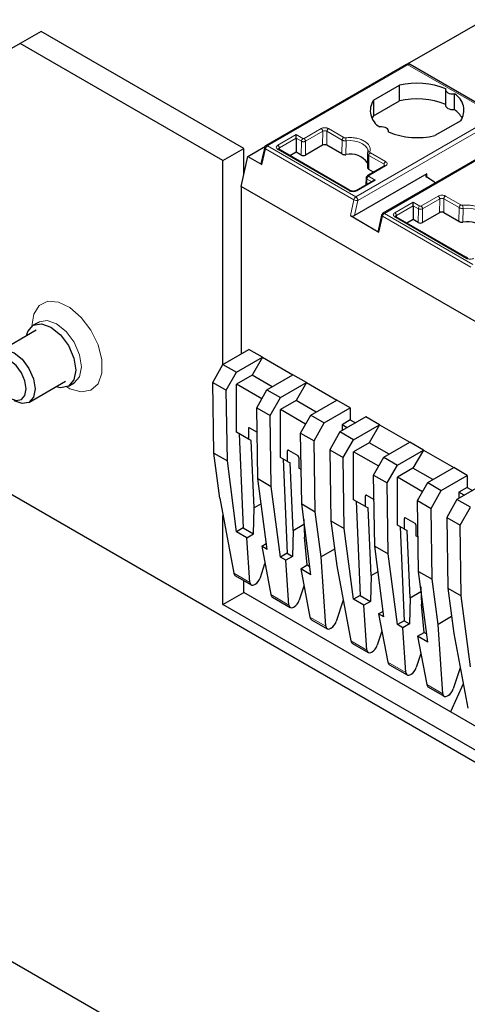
# Model space of a CAD drawing. Header units: millimetres. Extents: x 5 to 418, y 2 to 292.
# Tile 34 of 39: x 341 to 353, y 113 to 140. Entities that reach past the tile are written whole.
import ezdxf

# ---------------------------------------------------------------- set-up
doc = ezdxf.new("R2010")
doc.units = ezdxf.units.MM

msp = doc.modelspace()

# ---------------------------------------------------------------- linework, layer by layer
at = {"color": 7, "linetype": 'Continuous', "lineweight": 25}
for p, q in [((353.5548, 140.1049), (351.454, 138.8922)), ((341.4915, 139.7865), (340.9258, 139.4599)), ((347.007, 136.6025), (341.4915, 139.7865)), ((340.9258, 139.4599), (338.6631, 138.1532)), ((346.4413, 136.2759), (340.9258, 139.4599)), ((351.4342, 138.8834), (347.6098, 136.6756)), ((353.9384, 137.4974), (351.5342, 138.8853)), ((350.5383, 137.9146), (351.2397, 138.3195)), ((351.2397, 137.8949), (351.2397, 138.3195)), ((352.4992, 138.1987), (352.4992, 137.7741)), ((352.7385, 137.6609), (352.7385, 138.0855)), ((350.5383, 137.9146), (350.5383, 137.49)), ((350.5383, 137.49), (351.2397, 137.8949)), ((350.5383, 137.49), (350.4973, 137.423)), ((352.9085, 137.3561), (352.207, 136.9512)), ((348.4341, 136.8796), (348.4341, 136.9774)), ((354.6162, 137.0464), (350.7926, 134.8391)), ((350.9476, 137.0476), (350.9476, 137.072)), ((347.1137, 136.3865), (347.5954, 136.6646)), ((348.4341, 136.8796), (348.4312, 136.5022)), ((349.1525, 136.6899), (348.6858, 136.4205)), ((349.6788, 136.4514), (349.2656, 136.6899)), ((346.4413, 136.2759), (347.007, 136.6025)), ((346.9363, 135.5697), (347.1137, 136.3865)), ((347.007, 135.8953), (347.007, 136.6025)), ((347.1137, 136.3865), (347.5026, 136.162)), ((347.5588, 136.5607), (347.4757, 136.1782)), ((347.5743, 136.6324), (347.5588, 136.5607)), ((347.9643, 136.5768), (347.9526, 136.5825)), ((349.8657, 135.4792), (347.9627, 136.5777)), ((348.4312, 136.5022), (348.2624, 136.4047)), ((348.5726, 136.4205), (348.4312, 136.5022)), ((350.3751, 136.4482), (350.3741, 136.0692)), ((350.3801, 136.5643), (350.3835, 136.4938)), ((346.4413, 130.7236), (346.4413, 136.2759)), ((350.8374, 136.1318), (350.3698, 135.8619)), ((350.8475, 136.1368), (350.8365, 136.1313)), ((351.991, 135.912), (350.0222, 134.7754)), ((350.3752, 136.093), (350.3741, 136.0839)), ((350.5349, 135.9572), (350.4081, 136.0304)), ((350.5237, 135.7221), (350.0524, 135.4501)), ((350.334, 135.8031), (350.3325, 135.6118)), ((350.5837, 135.7365), (350.5237, 135.7221)), ((352.1974, 135.6816), (351.9867, 135.8167)), ((356.4822, 130.0589), (346.9363, 135.5697)), ((346.9363, 135.5697), (346.9363, 131.0093)), ((349.9161, 135.4501), (349.8657, 135.4792)), ((351.616, 135.0427), (351.6132, 134.6653)), ((351.616, 135.0427), (351.616, 135.1405)), ((349.9067, 134.7741), (350.6846, 134.3251)), ((350.7544, 134.7868), (350.6624, 134.3631)), ((352.3344, 134.853), (351.8678, 134.5836)), ((352.8607, 134.6145), (352.4476, 134.853)), ((351.1463, 134.7399), (351.1346, 134.7455)), ((353.0477, 133.6423), (351.1447, 134.7408)), ((351.6132, 134.6653), (351.4444, 134.5678)), ((351.7546, 134.5836), (351.6132, 134.6653)), ((353.0981, 133.6131), (353.0477, 133.6423)), ((341.4378, 131.8776), (341.2823, 131.7878)), ((341.3603, 131.6527), (340.3645, 131.0779)), ((346.4413, 130.7236), (347.1484, 131.1318)), ((347.5161, 130.9195), (347.1484, 131.1318)), ((346.809, 130.5113), (347.5161, 130.9195)), ((347.5161, 130.9195), (347.2332, 130.4296)), ((347.5161, 130.9195), (348.3434, 130.4419)), ((346.1634, 130.2366), (346.4413, 130.7236)), ((346.4413, 130.7236), (346.809, 130.5113)), ((346.5311, 130.0243), (346.809, 130.5113)), ((341.1645, 129.6922), (342.1602, 130.2671)), ((342.2382, 130.132), (342.3938, 130.2218)), ((346.1634, 130.2366), (346.5311, 130.0243)), ((346.1928, 128.3088), (346.1634, 130.2366)), ((347.2332, 130.4296), (346.809, 130.1847)), ((347.7777, 130.1153), (347.2332, 130.4296)), ((347.6363, 130.0337), (348.3434, 130.4419)), ((348.004, 129.8214), (348.7111, 130.2296)), ((348.7111, 130.2296), (348.3434, 130.4419)), ((348.7111, 130.2296), (348.4283, 129.7397)), ((348.7111, 130.2296), (349.5384, 129.752)), ((346.5605, 128.0965), (346.5311, 130.0243)), ((346.809, 128.8782), (346.809, 130.1847)), ((347.4961, 129.788), (346.809, 130.1847)), ((347.3584, 129.5467), (347.6363, 130.0337)), ((347.6363, 130.0337), (348.004, 129.8214)), ((347.7261, 129.3344), (348.004, 129.8214)), ((348.4283, 129.7397), (348.004, 129.4948)), ((348.9727, 129.4254), (348.4283, 129.7397)), ((348.8313, 129.3438), (349.5384, 129.752)), ((349.9061, 129.5398), (349.5384, 129.752)), ((347.3584, 129.5467), (347.7261, 129.3344)), ((347.3878, 127.6189), (347.3584, 129.5467)), ((348.004, 128.1883), (348.004, 129.4948)), ((348.6911, 129.0981), (348.004, 129.4948)), ((349.199, 129.1316), (349.9061, 129.5398)), ((349.9061, 129.5398), (349.9061, 129.2132)), ((347.7555, 127.4066), (347.7261, 129.3344)), ((348.5534, 128.8568), (348.8313, 129.3438)), ((348.8313, 129.3438), (349.199, 129.1316)), ((350.3304, 129.2948), (349.6233, 128.8866)), ((349.9061, 129.2132), (349.6798, 129.0825)), ((349.9061, 129.2132), (350.0475, 129.1315)), ((350.6981, 129.0826), (350.3304, 129.2948)), ((347.1342, 128.6904), (346.809, 128.8782)), ((347.1342, 128.9844), (347.1342, 128.6904)), ((347.1625, 129.0007), (347.3685, 128.8818)), ((348.9211, 128.6446), (349.199, 129.1316)), ((349.6233, 128.8866), (349.3454, 128.3996)), ((349.991, 128.6744), (349.6233, 128.8866)), ((349.6798, 129.0825), (349.6798, 128.9193)), ((349.8212, 129.0009), (349.6798, 129.0825)), ((349.991, 128.6744), (350.6981, 129.0826)), ((350.6981, 129.0826), (350.4152, 128.5927)), ((350.6981, 129.0826), (351.5254, 128.605)), ((346.8825, 128.8358), (346.9939, 126.2741)), ((347.2074, 128.6561), (347.1342, 128.6904)), ((347.2873, 126.8191), (347.2074, 128.6561)), ((348.5534, 128.8568), (348.9211, 128.6446)), ((348.5828, 126.9291), (348.5534, 128.8568)), ((348.9505, 126.7168), (348.9211, 128.6446)), ((349.7131, 128.1874), (349.991, 128.6744)), ((338.3803, 128.5181), (373.7356, 108.1079)), ((348.1949, 128.0781), (348.1949, 128.3721)), ((348.2232, 128.3884), (348.4777, 128.2415)), ((349.3454, 128.3996), (349.7131, 128.1874)), ((349.3454, 128.3996), (349.3748, 126.4719)), ((350.4152, 128.5927), (349.991, 128.3478)), ((350.6781, 127.9511), (349.991, 128.3478)), ((349.991, 127.0413), (349.991, 128.3478)), ((350.9596, 128.2784), (350.4152, 128.5927)), ((350.8183, 128.1968), (351.5254, 128.605)), ((351.186, 127.9845), (351.8931, 128.3927)), ((351.8931, 128.3927), (351.5254, 128.605)), ((351.8931, 128.3927), (351.6102, 127.9028)), ((351.8931, 128.3927), (352.7204, 127.9151)), ((346.1928, 128.3088), (346.5605, 128.0965)), ((346.3536, 127.0802), (346.1928, 128.3088)), ((346.8127, 126.1695), (346.5605, 128.0965)), ((348.1949, 128.0781), (348.004, 128.1883)), ((348.0775, 128.1459), (348.189, 125.5842)), ((348.1949, 128.0781), (348.268, 128.0438)), ((348.506, 128.1925), (348.506, 127.8985)), ((349.7424, 126.2596), (349.7131, 128.1874)), ((350.5404, 127.7098), (350.8183, 128.1968)), ((350.8183, 128.1968), (351.186, 127.9845)), ((348.348, 126.2068), (348.268, 128.0438)), ((348.5686, 127.8624), (348.506, 127.8985)), ((350.9081, 127.4975), (351.186, 127.9845)), ((351.6102, 127.9028), (351.186, 127.6579)), ((352.1547, 127.5885), (351.6102, 127.9028)), ((352.0133, 127.5069), (352.7204, 127.9151)), ((353.0881, 127.7029), (352.7204, 127.9151)), ((347.3878, 127.6189), (347.7555, 127.4066)), ((347.64, 125.6919), (347.3878, 127.6189)), ((350.5404, 127.7098), (350.9081, 127.4975)), ((350.5698, 125.782), (350.5404, 127.7098)), ((351.186, 126.3514), (351.186, 127.6579)), ((351.8731, 127.2612), (351.186, 127.6579)), ((352.381, 127.2946), (353.0881, 127.7029)), ((353.0881, 127.7029), (353.0881, 127.3762)), ((348.0077, 125.4796), (347.7555, 127.4066)), ((350.9375, 125.5697), (350.9081, 127.4975)), ((351.7354, 127.0199), (352.0133, 127.5069)), ((352.0133, 127.5069), (352.381, 127.2946)), ((352.1031, 126.8076), (352.381, 127.2946)), ((353.5123, 127.4579), (352.8052, 127.0497)), ((353.0881, 127.3762), (352.8618, 127.2456)), ((353.0881, 127.3762), (353.2295, 127.2946)), ((346.3536, 127.0802), (346.7387, 125.0417)), ((350.3162, 126.8535), (349.991, 127.0413)), ((350.3162, 126.8535), (350.3162, 127.1475)), ((350.3445, 127.1638), (350.5505, 127.0449)), ((351.7354, 127.0199), (352.1031, 126.8076)), ((351.7648, 125.0921), (351.7354, 127.0199)), ((352.8052, 127.0497), (352.5273, 126.5627)), ((353.1729, 126.8375), (352.8052, 127.0497)), ((352.8618, 127.2456), (352.8618, 127.0824)), ((353.0032, 127.164), (352.8618, 127.2456)), ((347.2737, 126.1126), (347.2873, 126.8191)), ((347.4781, 126.9292), (347.2873, 126.8191)), ((348.5828, 126.9291), (348.9505, 126.7168)), ((348.835, 125.002), (348.5828, 126.9291)), ((350.0644, 126.9989), (350.1759, 124.4372)), ((350.3162, 126.8535), (350.3894, 126.8192)), ((350.4693, 124.9822), (350.3894, 126.8192)), ((352.1325, 124.8799), (352.1031, 126.8076)), ((352.895, 126.3505), (353.1729, 126.8375)), ((346.4413, 124.1911), (346.4413, 126.6161)), ((348.6383, 126.5048), (348.6591, 126.0272)), ((349.1113, 125.4882), (348.9505, 126.7168)), ((349.3748, 126.4719), (349.7424, 126.2596)), ((349.3748, 126.4719), (349.5356, 125.2432)), ((351.3769, 126.2412), (351.3769, 126.5352)), ((351.4052, 126.5515), (351.6597, 126.4045)), ((352.5273, 126.5627), (352.895, 126.3505)), ((352.5273, 126.5627), (352.5567, 124.6349)), ((346.9939, 126.2741), (346.8127, 126.1695)), ((346.9939, 126.2741), (347.2737, 126.1126)), ((348.348, 126.2068), (348.3344, 125.5003)), ((348.348, 126.2068), (348.6439, 126.3776)), ((349.9947, 124.3325), (349.7424, 126.2596)), ((351.3769, 126.2412), (351.186, 126.3514)), ((351.2595, 126.309), (351.3709, 123.7473)), ((351.3769, 126.2412), (351.45, 126.2069)), ((351.53, 124.3699), (351.45, 126.2069)), ((351.688, 126.3556), (351.688, 126.0616)), ((352.9244, 124.4227), (352.895, 126.3505)), ((347.0925, 126.0079), (346.8127, 126.1695)), ((347.0925, 126.0079), (347.2737, 126.1126)), ((347.1758, 124.7894), (347.0925, 126.0079)), ((348.7365, 125.2681), (348.6591, 126.0272)), ((351.7505, 126.0255), (351.688, 126.0616)), ((347.4946, 125.7758), (347.6196, 125.848)), ((347.4946, 125.7758), (347.7428, 124.462)), ((347.64, 125.6919), (347.4946, 125.7758)), ((349.476, 125.6987), (349.1113, 125.4882)), ((350.5698, 125.782), (350.9375, 125.5697)), ((350.822, 123.8549), (350.5698, 125.782)), ((348.189, 125.5842), (348.0077, 125.4796)), ((348.1532, 125.3956), (348.0077, 125.4796)), ((348.3344, 125.5003), (348.1532, 125.3956)), ((348.2364, 124.1771), (348.1532, 125.3956)), ((348.189, 125.5842), (348.3344, 125.5003)), ((348.7013, 125.4994), (348.7136, 125.4923)), ((349.2405, 123.5974), (349.1113, 125.4882)), ((351.1897, 123.6427), (350.9375, 125.5697)), ((347.4583, 124.9216), (347.5837, 125.3045)), ((348.5553, 125.1635), (348.7365, 125.2681)), ((348.5553, 125.1635), (348.8035, 123.8497)), ((348.835, 125.002), (348.5553, 125.1635)), ((348.7365, 125.2681), (348.8054, 125.2283)), ((349.5356, 125.2432), (349.9207, 123.2048)), ((346.7844, 124.9688), (347.2102, 124.723)), ((350.4693, 124.9822), (350.4557, 124.2756)), ((350.4693, 124.9822), (350.66, 125.0923)), ((351.7648, 125.0921), (352.1325, 124.8799)), ((352.017, 123.1651), (351.7648, 125.0921)), ((352.2933, 123.6513), (352.1325, 124.8799)), ((347.007, 124.5177), (347.007, 124.8403)), ((347.3189, 124.7412), (347.3073, 124.7346)), ((348.6443, 124.6922), (348.5189, 124.3093)), ((351.8203, 124.6679), (351.8411, 124.1903)), ((352.5567, 124.6349), (352.9244, 124.4227)), ((352.5567, 124.6349), (352.7176, 123.4063)), ((346.4413, 124.1911), (347.007, 124.5177)), ((366.2403, 113.4145), (347.007, 124.5177)), ((347.7885, 124.3892), (348.2709, 124.1107)), ((350.1759, 124.4372), (349.9947, 124.3325)), ((350.2745, 124.171), (349.9947, 124.3325)), ((350.1759, 124.4372), (350.4557, 124.2756)), ((351.53, 124.3699), (351.5164, 123.6633)), ((351.53, 124.3699), (351.8258, 124.5407)), ((353.1767, 122.4956), (352.9244, 124.4227)), ((366.2403, 112.7614), (346.4413, 124.1911)), ((348.3795, 124.1289), (348.368, 124.1223)), ((349.7123, 124.3076), (349.523, 123.7297)), ((350.4557, 124.2756), (350.2745, 124.171)), ((350.3578, 122.9525), (350.2745, 124.171)), ((351.9185, 123.4312), (351.8411, 124.1903)), ((350.6766, 123.9389), (350.8016, 124.0111)), ((350.6766, 123.9389), (350.9248, 122.6251)), ((350.822, 123.8549), (350.6766, 123.9389)), ((352.6579, 123.8618), (352.2933, 123.6513)), ((348.8492, 123.7769), (349.275, 123.531)), ((349.3836, 123.5493), (349.3721, 123.5426)), ((351.3709, 123.7473), (351.1897, 123.6427)), ((351.3351, 123.5587), (351.1897, 123.6427)), ((351.5164, 123.6633), (351.3351, 123.5587)), ((351.4184, 122.3402), (351.3351, 123.5587)), ((351.3709, 123.7473), (351.5164, 123.6633)), ((351.8832, 123.6625), (351.8956, 123.6553)), ((352.4225, 121.7605), (352.2933, 123.6513)), ((350.7656, 123.4675), (350.6402, 123.0847)), ((351.7372, 123.3266), (351.9185, 123.4312)), ((351.7372, 123.3266), (351.9855, 122.0128)), ((352.017, 123.1651), (351.7372, 123.3266)), ((351.9185, 123.4312), (351.9874, 123.3914)), ((352.7176, 123.4063), (353.1027, 121.3678)), ((349.9664, 123.1319), (350.3922, 122.8861)), ((350.5008, 122.9043), (350.4893, 122.8976)), ((351.8263, 122.8552), (351.7009, 122.4724)), ((350.9705, 122.5522), (351.4529, 122.2738)), ((352.8943, 122.4707), (352.705, 121.8928)), ((351.5615, 122.292), (351.55, 122.2853)), ((327.3777, 122.1664), (362.733, 101.7562)), ((352.0311, 121.9399), (352.4569, 121.6941)), ((352.9775, 122.0306), (352.6284, 121.2725)), ((352.5656, 121.7124), (352.554, 121.7057))]:
    msp.add_line(p, q, dxfattribs=at)
at = {"color": 7, "linetype": 'Continuous', "lineweight": 18}
for p, q in [((351.4742, 138.8794), (347.6506, 136.6721)), ((351.4742, 138.8794), (353.8784, 137.4915)), ((350.0548, 135.2842), (353.8784, 137.4915)), ((350.1114, 135.1862), (353.9349, 137.3935)), ((347.9336, 136.6885), (348.4341, 136.9774)), ((348.4341, 136.9774), (348.6179, 136.8713)), ((348.6462, 136.8713), (349.1129, 137.1407)), ((348.6886, 136.7978), (349.1553, 137.0672)), ((349.1525, 136.6899), (349.1553, 137.0672)), ((349.2656, 136.6899), (349.2684, 137.0676)), ((349.2684, 137.0676), (349.6835, 136.828)), ((349.3109, 137.1407), (349.7259, 136.9011)), ((354.6562, 137.0425), (350.8326, 134.8352)), ((350.0548, 135.2842), (347.6506, 136.6721)), ((347.9761, 136.615), (348.4341, 136.8796)), ((348.4341, 136.8796), (348.5755, 136.7982)), ((348.5755, 136.7982), (348.5726, 136.4205)), ((348.6858, 136.4205), (348.6886, 136.7978)), ((349.6835, 136.828), (349.6788, 136.4514)), ((349.7871, 136.4325), (349.7909, 136.8085)), ((347.5026, 136.162), (347.5963, 136.5934)), ((347.5963, 136.5934), (350.0004, 135.2055)), ((349.8853, 135.4476), (347.9336, 136.5742)), ((347.9764, 136.5698), (347.9761, 136.615)), ((350.4081, 136.0304), (350.409, 136.4092)), ((350.409, 136.4092), (350.8241, 136.1696)), ((350.4514, 136.4823), (350.8665, 136.2426)), ((350.8665, 136.1283), (350.3998, 135.8589)), ((350.8237, 136.1239), (350.8241, 136.1696)), ((350.3998, 135.8426), (350.5837, 135.7365)), ((351.991, 135.8139), (351.991, 135.912)), ((350.5837, 135.7365), (350.0833, 135.4476)), ((350.3563, 135.6255), (350.3574, 135.7695)), ((350.3574, 135.7695), (350.4814, 135.6977)), ((350.0004, 135.2055), (349.9067, 134.7741)), ((350.0222, 134.7754), (350.1114, 135.1862)), ((351.1156, 134.8516), (351.616, 135.1405)), ((351.1581, 134.7781), (351.616, 135.0427)), ((351.616, 135.1405), (351.7999, 135.0343)), ((351.616, 135.0427), (351.7575, 134.9613)), ((351.8282, 135.0343), (352.2949, 135.3038)), ((351.8706, 134.9609), (352.3373, 135.2303)), ((352.3344, 134.853), (352.3373, 135.2303)), ((352.4476, 134.853), (352.4504, 135.2307)), ((352.4504, 135.2307), (352.8655, 134.9911)), ((352.4928, 135.3038), (352.9079, 135.0641)), ((353.2368, 133.4473), (350.8326, 134.8352)), ((351.1584, 134.7329), (351.1581, 134.7781)), ((351.7575, 134.9613), (351.7546, 134.5836)), ((351.8678, 134.5836), (351.8706, 134.9609)), ((352.8655, 134.9911), (352.8607, 134.6145)), ((352.9691, 134.5956), (352.9729, 134.9716)), ((350.6846, 134.3251), (350.7782, 134.7565)), ((350.7782, 134.7565), (353.1824, 133.3686)), ((353.0672, 133.6107), (351.1156, 134.7373)), ((347.1342, 128.9844), (347.1625, 129.0007)), ((348.2232, 128.3884), (348.1949, 128.3721)), ((350.3445, 127.1638), (350.3162, 127.1475)), ((351.4052, 126.5515), (351.3769, 126.5352)), ((346.7387, 125.0417), (347.1758, 124.7894)), ((347.7428, 124.462), (348.2364, 124.1771)), ((348.8035, 123.8497), (349.2405, 123.5974)), ((349.9207, 123.2048), (350.3578, 122.9525)), ((350.9248, 122.6251), (351.4184, 122.3402)), ((351.9855, 122.0128), (352.4225, 121.7605))]:
    msp.add_line(p, q, dxfattribs=at)
at = {"color": 7, "linetype": 'Continuous', "lineweight": 25, "flags": 128}
for points in [[(352.5031, 138.2214), (352.4994, 138.1931), (352.5077, 138.1652), (352.5276, 138.1393), (352.5578, 138.117), (352.5964, 138.0996), (352.6413, 138.0882), (352.6896, 138.0833), (352.7385, 138.0855)], [(352.4992, 137.7741), (352.4994, 137.7685), (352.5077, 137.7406), (352.5276, 137.7147), (352.5578, 137.6924), (352.5964, 137.675), (352.6413, 137.6636), (352.6896, 137.6587), (352.7385, 137.6609)], [(350.9437, 137.0493), (350.9473, 137.0776), (350.939, 137.1055), (350.9191, 137.1313), (350.889, 137.1537), (350.8503, 137.1711), (350.8055, 137.1825), (350.7572, 137.1873), (350.7083, 137.1852)], [(350.3803, 136.564), (350.3841, 136.5408), (350.3849, 136.525)], [(341.0986, 131.5016), (341.1357, 131.6192), (341.2822, 131.7878), (341.5015, 131.8304), (341.7602, 131.7405), (342.0189, 131.5317), (342.2382, 131.2359), (342.3848, 130.8981), (342.4362, 130.5697), (342.3848, 130.3006), (342.2382, 130.132), (342.0189, 130.0894), (341.8985, 130.116)], [(340.1988, 130.7116), (340.2419, 130.9367), (340.3645, 131.0779), (340.548, 131.1135), (340.7645, 131.0383), (340.981, 130.8636), (341.1645, 130.6161), (341.2871, 130.3333), (341.3302, 130.0585), (341.2871, 129.8334), (341.1645, 129.6922), (340.981, 129.6566), (340.7645, 129.7318), (340.7644, 129.7319)], [(340.1988, 130.5714), (340.2326, 130.3555), (340.3289, 130.1335), (340.473, 129.9392), (340.643, 129.802), (340.813, 129.7429), (340.9571, 129.7709), (341.0534, 129.8817), (341.0872, 130.0585), (341.0534, 130.2743), (340.9571, 130.4963), (340.813, 130.6907), (340.643, 130.8279), (340.473, 130.887), (340.3289, 130.859), (340.2326, 130.7481), (340.1988, 130.5714)]]:
    msp.add_lwpolyline(points, dxfattribs=at)
at = {"color": 7, "linetype": 'Continuous', "lineweight": 18, "flags": 128}
for points in [[(349.7909, 136.8085), (349.9122, 136.8132), (350.0318, 136.8009), (350.1427, 136.7723), (350.2384, 136.7291), (350.3133, 136.6739), (350.3628, 136.6098), (350.3803, 136.564)], [(350.7782, 134.7565), (350.7682, 134.7631), (350.7607, 134.77), (350.756, 134.7769), (350.7542, 134.7835), (350.7544, 134.7868)], [(352.9729, 134.9716), (353.0941, 134.9763), (353.2138, 134.964), (353.3247, 134.9354), (353.4204, 134.8922), (353.4953, 134.8369), (353.5448, 134.7729), (353.5623, 134.7271)], [(341.2398, 131.7665), (341.2918, 132.096), (341.442, 132.3299), (341.6742, 132.4427), (341.9633, 132.4222), (342.2778, 132.2707), (342.5838, 132.0046), (342.848, 131.6527), (343.0419, 131.2532), (343.1444, 130.8492), (343.1444, 130.4848), (343.0419, 130.1992), (342.848, 130.0235), (342.5838, 129.9767), (342.2778, 130.0638), (342.1916, 130.1098)], [(341.4397, 131.8787), (341.6571, 131.9202), (341.9158, 131.8303), (342.1745, 131.6216), (342.3938, 131.3257), (342.5403, 130.9879), (342.5918, 130.6595), (342.5403, 130.3904), (342.3938, 130.2218), (342.389, 130.2191)]]:
    msp.add_lwpolyline(points, dxfattribs=at)
at = {"color": 7, "linetype": 'Continuous', "lineweight": 18}
for centre, radius, start, end in [((351.4508, 138.8467), 0.0402, 54.38241, 114.30713), ((351.5093, 138.8304), 0.0603, 65.65152, 125.65894), ((348.6677, 136.7935), 0.0923, 122.62937, 177.08194), ((349.7757, 136.8233), 0.0923, 122.62937, 177.08194), ((349.4787, 136.8084), 0.3122, 0.02414, 15.44601), ((350.4258, 136.4597), 0.0543, 80.37363, 142.44394), ((350.5012, 136.4045), 0.0923, 122.62937, 177.08194), ((350.3822, 135.8344), 0.0302, 54.38183, 114.31395), ((350.1229, 135.179), 0.1254, 122.93105, 167.79085), ((350.0834, 135.3545), 0.1706, 240.8731, 279.4195), ((349.996, 135.1823), 0.1154, 1.95745, 31.14194), ((352.9577, 134.9864), 0.0923, 122.62937, 177.08194), ((352.6607, 134.9715), 0.3122, 0.02414, 15.44601), ((350.9008, 134.73), 0.1254, 122.93105, 167.79085), ((350.8092, 134.8025), 0.0402, 54.38196, 114.31303), ((351.8497, 134.9566), 0.0923, 122.62937, 177.08194)]:
    msp.add_arc(centre, radius, start, end, dxfattribs=at)
at = {"color": 7, "linetype": 'Continuous', "lineweight": 25}
for centre, radius, start, end in [((351.7191, 136.3094), 2.0664, 67.7032, 103.41394), ((352.4888, 137.6428), 0.5082, 325.66484, 60.5746), ((350.9579, 137.6279), 0.5082, 145.66484, 240.5746), ((351.7191, 135.8848), 2.0664, 67.7032, 103.41394), ((352.3227, 137.0797), 0.7146, 28.71941, 54.42044), ((351.7277, 138.9612), 2.0664, 247.7032, 283.41394), ((347.6506, 136.6068), 0.08, 120, 170.93232), ((349.9136, 135.8829), 0.564, 35.19995, 102.96385), ((350.4149, 136.4709), 0.039, 145.74923, 180.15416), ((350.3874, 135.8374), 0.0302, 125.69804, 185.62038), ((352.0088, 135.8635), 0.0517, 110.12946, 244.6761), ((352.5876, 136.2907), 0.7233, 237.3511, 239.81658), ((350.8326, 134.7699), 0.08, 120.0008, 167.74555), ((353.0956, 134.0459), 0.564, 35.19995, 102.96385), ((347.1515, 128.9872), 0.0175, 50.79671, 189.21404), ((348.2121, 128.3749), 0.0175, 50.79671, 189.21404), ((348.4446, 128.1897), 0.0615, 2.60548, 57.39452), ((350.3335, 127.1503), 0.0175, 50.79671, 189.21404), ((351.3941, 126.538), 0.0175, 50.79671, 189.21404), ((351.6266, 126.3528), 0.0615, 2.60548, 57.39452)]:
    msp.add_arc(centre, radius, start, end, dxfattribs=at)
for centre, major_axis, ratio, start_param, end_param in [((349.209, 136.6573), (0.08, 0), 0.5772877, 0.7853601, 2.3561564), ((348.6292, 136.4532), (0.08, 0), 0.5772877, 3.9269527, 5.4977491), ((349.9656, 134.8081), (0.0816, 0.0028), 0.5763887, 3.8875603, 5.4583566), ((352.391, 134.8204), (0.08, 0), 0.5772877, 0.7853601, 2.3561564), ((351.8112, 134.6163), (0.08, 0), 0.5772877, 3.9269527, 5.4977491), ((350.7434, 134.3591), (0.0816, 0.0028), 0.5763887, 2.996668, 3.8875603), ((346.8774, 125.1461), (0.0886, 0.1796), 0.6161279, 2.4555992, 3.1014522), ((347.3287, 124.8988), (0.1098, 0.1675), 0.5357875, 3.9572707, 5.1790012), ((347.3172, 124.8922), (0.1098, 0.1675), 0.5357875, 2.5261007, 3.9572707), ((347.8815, 124.5664), (0.0886, 0.1796), 0.6161279, 2.4555992, 3.1014522), ((348.3779, 124.2799), (0.1098, 0.1675), 0.5357875, 2.5261007, 3.9572707), ((348.3894, 124.2865), (0.1098, 0.1675), 0.5357875, 3.9572707, 5.1790012), ((348.9421, 123.9541), (0.0886, 0.1796), 0.6161279, 2.4555992, 3.1014522), ((349.382, 123.7002), (0.1098, 0.1675), 0.5357875, 2.5261007, 3.9572707), ((349.3935, 123.7069), (0.1098, 0.1675), 0.5357875, 3.9572707, 5.1790012), ((350.0594, 123.3091), (0.0886, 0.1796), 0.6161279, 2.4555992, 3.1014522), ((350.5107, 123.0619), (0.1098, 0.1675), 0.5357875, 3.9572707, 5.1790012), ((350.4992, 123.0552), (0.1098, 0.1675), 0.5357875, 2.5261007, 3.9572707), ((351.0635, 122.7295), (0.0886, 0.1796), 0.6161279, 2.4555992, 3.1014522), ((351.5714, 122.4496), (0.1098, 0.1675), 0.5357875, 3.9572707, 5.1790012), ((351.5598, 122.4429), (0.1098, 0.1675), 0.5357875, 2.5261007, 3.9572707), ((352.1241, 122.1172), (0.0886, 0.1796), 0.6161279, 2.4555992, 3.1014522), ((352.5639, 121.8633), (0.1098, 0.1675), 0.5357875, 2.5261007, 3.9572707), ((352.5755, 121.87), (0.1098, 0.1675), 0.5357875, 3.9572707, 5.1790012)]:
    msp.add_ellipse(centre, major_axis=major_axis, ratio=ratio, start_param=start_param, end_param=end_param, dxfattribs=at)
for points, knots in [([(351.5334, 138.884), (351.5277, 138.8875), (351.5125, 138.8969), (351.4834, 138.8993), (351.4555, 138.8943), (351.4402, 138.8864), (351.4342, 138.8834)], [0, 0, 0, 0, 0.1893556, 0.5076166, 0.8058913, 1, 1, 1, 1]), ([(347.9761, 136.5501), (347.9695, 136.5548), (347.9564, 136.5642), (347.9508, 136.5825), (347.9564, 136.6008), (347.9695, 136.6103), (347.9761, 136.615)], [0, 0, 0, 0, 0.24999999, 0.49999999, 0.75, 1, 1, 1, 1]), ([(349.6788, 136.4514), (349.6864, 136.4476), (349.7044, 136.4387), (349.74, 136.4312), (349.7696, 136.4306), (349.7849, 136.4323), (349.7871, 136.4325)], [0, 0, 0, 0, 0.2575607, 0.600749, 0.9439391, 1, 1, 1, 1]), ([(350.376, 136.4708), (350.3748, 136.4652), (350.3725, 136.4541), (350.3781, 136.4375), (350.3898, 136.4219), (350.4026, 136.4134), (350.409, 136.4092)], [0, 0, 0, 0, 0.2498966, 0.4998455, 0.7498714, 1, 1, 1, 1]), ([(350.3787, 136.4852), (350.3769, 136.479), (350.3733, 136.4665), (350.3745, 136.454), (350.3751, 136.4477)], [0, 0, 0, 0, 0.4997487, 1, 1, 1, 1]), ([(347.5049, 136.2286), (347.5005, 136.2258), (347.4922, 136.2204), (347.483, 136.2091), (347.4789, 136.1973), (347.4806, 136.1858), (347.4863, 136.1739), (347.4961, 136.1667), (347.5026, 136.162)], [0, 0, 0, 0, 0.1561592, 0.2921349, 0.5028801, 0.633394, 0.7597458, 1, 1, 1, 1]), ([(350.3753, 136.0699), (350.377, 136.0641), (350.3808, 136.0506), (350.3957, 136.0378), (350.4065, 136.0313), (350.4081, 136.0304)], [0, 0, 0, 0, 0.3924425, 0.9147142, 1, 1, 1, 1]), ([(350.0533, 135.4506), (350.0431, 135.4459), (350.0228, 135.4366), (349.9838, 135.4327), (349.9448, 135.4369), (349.9247, 135.4462), (349.9146, 135.4509)], [0, 0, 0, 0, 0.2498943, 0.4999593, 0.7500277, 1, 1, 1, 1]), ([(351.1581, 134.7132), (351.1515, 134.7179), (351.1384, 134.7273), (351.1327, 134.7455), (351.1384, 134.7638), (351.1515, 134.7734), (351.1581, 134.7781)], [0, 0, 0, 0, 0.25, 0.5, 0.75, 1, 1, 1, 1]), ([(352.8607, 134.6145), (352.8684, 134.6107), (352.8863, 134.6018), (352.9219, 134.5943), (352.9515, 134.5937), (352.9669, 134.5953), (352.9691, 134.5956)], [0, 0, 0, 0, 0.2575607, 0.600749, 0.9439391, 1, 1, 1, 1])]:
    msp.add_open_spline(points, degree=3, knots=knots, dxfattribs=at)
at = {"color": 7, "linetype": 'Continuous', "lineweight": 18}
for points, knots in [([(349.1129, 137.1407), (349.1271, 137.1472), (349.1559, 137.1604), (349.2117, 137.1664), (349.2573, 137.1611), (349.2902, 137.1514), (349.3039, 137.1443), (349.3109, 137.1407)], [0, 0, 0, 0, 0.2466517, 0.4974325, 0.7483262, 0.8728127, 1, 1, 1, 1]), ([(349.1129, 137.1407), (349.1182, 137.1369), (349.1264, 137.1312), (349.1363, 137.1194), (349.1431, 137.1091), (349.1486, 137.0981), (349.1539, 137.0837), (349.1547, 137.0737), (349.1553, 137.0672)], [0, 0, 0, 0, 0.2394582, 0.3683628, 0.5000026, 0.631642, 0.7605454, 1, 1, 1, 1]), ([(349.1553, 137.0672), (349.1636, 137.071), (349.1801, 137.0786), (349.2119, 137.0819), (349.2437, 137.0788), (349.2602, 137.0713), (349.2684, 137.0676)], [0, 0, 0, 0, 0.25, 0.5, 0.75, 1, 1, 1, 1]), ([(347.9336, 136.5742), (347.9221, 136.5826), (347.8991, 136.5994), (347.8893, 136.6316), (347.8994, 136.6637), (347.9223, 136.6803), (347.9336, 136.6885)], [0, 0, 0, 0, 0.2507022, 0.5019205, 0.7530257, 1, 1, 1, 1]), ([(348.5755, 136.7982), (348.5837, 136.7944), (348.6003, 136.7869), (348.632, 136.7835), (348.6638, 136.7866), (348.6803, 136.7941), (348.6886, 136.7978)], [0, 0, 0, 0, 0.25, 0.5, 0.75, 1, 1, 1, 1]), ([(348.6179, 136.8713), (348.6196, 136.8704), (348.6231, 136.8688), (348.629, 136.8679), (348.6342, 136.8678), (348.6386, 136.8683), (348.6427, 136.8695), (348.645, 136.8707), (348.6462, 136.8713)], [0, 0, 0, 0, 0.2116745, 0.4235405, 0.5686827, 0.7078064, 0.8489949, 1, 1, 1, 1]), ([(349.6835, 136.828), (349.6909, 136.8243), (349.7057, 136.8168), (349.7328, 136.81), (349.7618, 136.8066), (349.7812, 136.8079), (349.7909, 136.8085)], [0, 0, 0, 0, 0.2499378, 0.4998955, 0.7499085, 1, 1, 1, 1]), ([(349.7259, 136.9011), (349.7293, 136.8994), (349.7359, 136.896), (349.7489, 136.8925), (349.7637, 136.8904), (349.7743, 136.8912), (349.7797, 136.8915)], [0, 0, 0, 0, 0.2262349, 0.4552376, 0.7262614, 1, 1, 1, 1]), ([(349.7797, 136.8915), (349.8249, 136.8947), (349.9155, 136.9011), (350.051, 136.8858), (350.1767, 136.8541), (350.2846, 136.8048), (350.37, 136.7425), (350.4249, 136.67), (350.4515, 136.5917), (350.4404, 136.5394), (350.4349, 136.5133)], [0, 0, 0, 0, 0.1249501, 0.2499976, 0.3748998, 0.499998, 0.6248996, 0.7499976, 0.8749504, 1, 1, 1, 1]), ([(350.4349, 136.5133), (350.4344, 136.5108), (350.4333, 136.5058), (350.4354, 136.4977), (350.4407, 136.4894), (350.4478, 136.4846), (350.4514, 136.4823)], [0, 0, 0, 0, 0.2215116, 0.4445655, 0.720912, 1, 1, 1, 1]), ([(350.8665, 136.2426), (350.878, 136.2343), (350.9011, 136.2175), (350.9108, 136.1852), (350.9008, 136.1532), (350.8779, 136.1366), (350.8665, 136.1283)], [0, 0, 0, 0, 0.2507022, 0.5019205, 0.7530257, 1, 1, 1, 1]), ([(350.3998, 135.8589), (350.3984, 135.8579), (350.3956, 135.856), (350.394, 135.8526), (350.3938, 135.8496), (350.3947, 135.847), (350.3967, 135.8446), (350.3987, 135.8433), (350.3998, 135.8426)], [0, 0, 0, 0, 0.2080698, 0.41632337, 0.56339923, 0.70416927, 0.84702103, 1, 1, 1, 1]), ([(350.0833, 135.4476), (350.069, 135.441), (350.0403, 135.4278), (349.9845, 135.4219), (349.9388, 135.4271), (349.9059, 135.4369), (349.8922, 135.444), (349.8853, 135.4476)], [0, 0, 0, 0, 0.2466517, 0.4974325, 0.7483262, 0.8728127, 1, 1, 1, 1]), ([(350.0833, 135.4476), (350.0779, 135.45), (350.0697, 135.4537), (350.0598, 135.4534), (350.0554, 135.4515), (350.0533, 135.4506)], [0, 0, 0, 0, 0.4789139, 0.7367217, 1, 1, 1, 1]), ([(352.2949, 135.3038), (352.3091, 135.3103), (352.3378, 135.3235), (352.3936, 135.3295), (352.4393, 135.3242), (352.4722, 135.3145), (352.4859, 135.3074), (352.4928, 135.3038)], [0, 0, 0, 0, 0.2466517, 0.4974325, 0.7483262, 0.8728127, 1, 1, 1, 1]), ([(352.2949, 135.3038), (352.3002, 135.3), (352.3084, 135.2943), (352.3183, 135.2825), (352.3251, 135.2722), (352.3306, 135.2612), (352.3358, 135.2468), (352.3367, 135.2368), (352.3373, 135.2303)], [0, 0, 0, 0, 0.23945818, 0.36836275, 0.50000259, 0.631642, 0.76054538, 1, 1, 1, 1]), ([(352.3373, 135.2303), (352.3455, 135.2341), (352.3621, 135.2417), (352.3939, 135.245), (352.4256, 135.2418), (352.4422, 135.2344), (352.4504, 135.2307)], [0, 0, 0, 0, 0.25, 0.5, 0.75, 1, 1, 1, 1]), ([(352.9079, 135.0641), (352.9112, 135.0625), (352.9179, 135.0591), (352.9308, 135.0556), (352.9457, 135.0535), (352.9563, 135.0542), (352.9616, 135.0546)], [0, 0, 0, 0, 0.2262349, 0.4552376, 0.7262614, 1, 1, 1, 1]), ([(352.9616, 135.0546), (353.0069, 135.0578), (353.0975, 135.0642), (353.233, 135.0488), (353.3587, 135.0171), (353.4665, 134.9679), (353.5519, 134.9056), (353.6069, 134.833), (353.6335, 134.7548), (353.6224, 134.7025), (353.6169, 134.6763)], [0, 0, 0, 0, 0.1249501, 0.2499976, 0.3748998, 0.499998, 0.6248996, 0.7499976, 0.8749504, 1, 1, 1, 1]), ([(351.1156, 134.7373), (351.1041, 134.7457), (351.0811, 134.7624), (351.0713, 134.7947), (351.0814, 134.8268), (351.1043, 134.8434), (351.1156, 134.8516)], [0, 0, 0, 0, 0.2507022, 0.5019205, 0.7530257, 1, 1, 1, 1]), ([(351.7575, 134.9613), (351.7657, 134.9575), (351.7822, 134.9499), (351.814, 134.9466), (351.8458, 134.9497), (351.8623, 134.9571), (351.8706, 134.9609)], [0, 0, 0, 0, 0.25, 0.5, 0.75, 1, 1, 1, 1]), ([(351.7999, 135.0343), (351.8016, 135.0335), (351.8051, 135.0319), (351.811, 135.031), (351.8162, 135.0309), (351.8206, 135.0314), (351.8247, 135.0326), (351.827, 135.0337), (351.8282, 135.0343)], [0, 0, 0, 0, 0.2116745, 0.4235405, 0.5686827, 0.7078064, 0.8489949, 1, 1, 1, 1]), ([(352.8655, 134.9911), (352.8729, 134.9874), (352.8876, 134.9799), (352.9148, 134.9731), (352.9438, 134.9697), (352.9632, 134.971), (352.9729, 134.9716)], [0, 0, 0, 0, 0.2499378, 0.4998955, 0.7499085, 1, 1, 1, 1]), ([(353.2652, 133.6107), (353.251, 133.6041), (353.2222, 133.5909), (353.1665, 133.5849), (353.1208, 133.5902), (353.0879, 133.6), (353.0742, 133.6071), (353.0672, 133.6107)], [0, 0, 0, 0, 0.2466517, 0.4974325, 0.7483262, 0.8728127, 1, 1, 1, 1])]:
    msp.add_open_spline(points, degree=3, knots=knots, dxfattribs=at)
for points in [[(349.3109, 137.1407), (349.3053, 137.1368), (349.2943, 137.1289), (349.2803, 137.1096), (349.2705, 137.0879), (349.2691, 137.0744), (349.2684, 137.0676)], [(347.6506, 136.6721), (347.6445, 136.6679), (347.6324, 136.6596), (347.6161, 136.6398), (347.6029, 136.617), (347.5985, 136.6013), (347.5963, 136.5934)], [(347.9336, 136.6885), (347.9392, 136.6846), (347.9503, 136.6767), (347.9643, 136.6573), (347.9742, 136.6354), (347.9754, 136.6218), (347.9761, 136.615)], [(348.6462, 136.8713), (348.6517, 136.8673), (348.6629, 136.8594), (348.6769, 136.84), (348.6867, 136.8181), (348.688, 136.8046), (348.6886, 136.7978)], [(350.8665, 136.2426), (350.861, 136.2387), (350.8499, 136.2309), (350.8359, 136.2116), (350.8261, 136.1899), (350.8247, 136.1763), (350.8241, 136.1696)], [(350.8665, 136.1283), (350.8609, 136.1309), (350.8496, 136.1361), (350.8409, 136.1329), (350.8365, 136.1313)], [(350.3998, 135.8426), (350.3943, 135.8387), (350.3832, 135.8308), (350.3693, 135.8116), (350.3594, 135.7898), (350.3581, 135.7763), (350.3574, 135.7695)], [(350.0948, 135.242), (350.092, 135.2464), (350.0865, 135.2553), (350.0766, 135.267), (350.0659, 135.2771), (350.0585, 135.2818), (350.0548, 135.2842)], [(352.4928, 135.3038), (352.4873, 135.2998), (352.4763, 135.292), (352.4623, 135.2727), (352.4525, 135.251), (352.4511, 135.2375), (352.4504, 135.2307)], [(351.1156, 134.8516), (351.1212, 134.8477), (351.1323, 134.8398), (351.1463, 134.8203), (351.1561, 134.7985), (351.1574, 134.7849), (351.1581, 134.7781)], [(351.8282, 135.0343), (351.8337, 135.0304), (351.8448, 135.0225), (351.8589, 135.0031), (351.8687, 134.9812), (351.87, 134.9677), (351.8706, 134.9609)]]:
    msp.add_open_spline(points, degree=3, dxfattribs=at)
at = {"color": 7, "linetype": 'Continuous', "lineweight": 25}
for points in [[(347.6506, 136.6721), (347.6469, 136.674), (347.6395, 136.6778), (347.6289, 136.68), (347.6189, 136.6798), (347.6134, 136.6773), (347.6106, 136.6761)], [(347.5963, 136.5934), (347.5897, 136.5979), (347.5765, 136.6068), (347.5703, 136.6207), (347.5752, 136.6327), (347.5878, 136.6372), (347.5941, 136.6394)], [(347.9336, 136.5742), (347.9392, 136.5767), (347.9502, 136.5816), (347.9642, 136.5785), (347.974, 136.5681), (347.9754, 136.5561), (347.9761, 136.5501)], [(350.3574, 135.8344), (350.3508, 135.8297), (350.3377, 135.8203), (350.3321, 135.8021), (350.3377, 135.7839), (350.3508, 135.7743), (350.3574, 135.7695)], [(349.8853, 135.4476), (349.8908, 135.45), (349.9018, 135.455), (349.9158, 135.4518), (349.9256, 135.4415), (349.927, 135.4295), (349.9277, 135.4235)], [(351.1156, 134.7373), (351.1212, 134.7398), (351.1322, 134.7447), (351.1462, 134.7416), (351.156, 134.7312), (351.1574, 134.7192), (351.1581, 134.7132)], [(353.0672, 133.6107), (353.0728, 133.6131), (353.0838, 133.6181), (353.0978, 133.6149), (353.1076, 133.6045), (353.109, 133.5926), (353.1097, 133.5866)]]:
    msp.add_open_spline(points, degree=3, dxfattribs=at)

doc.saveas('drawing.dxf')
